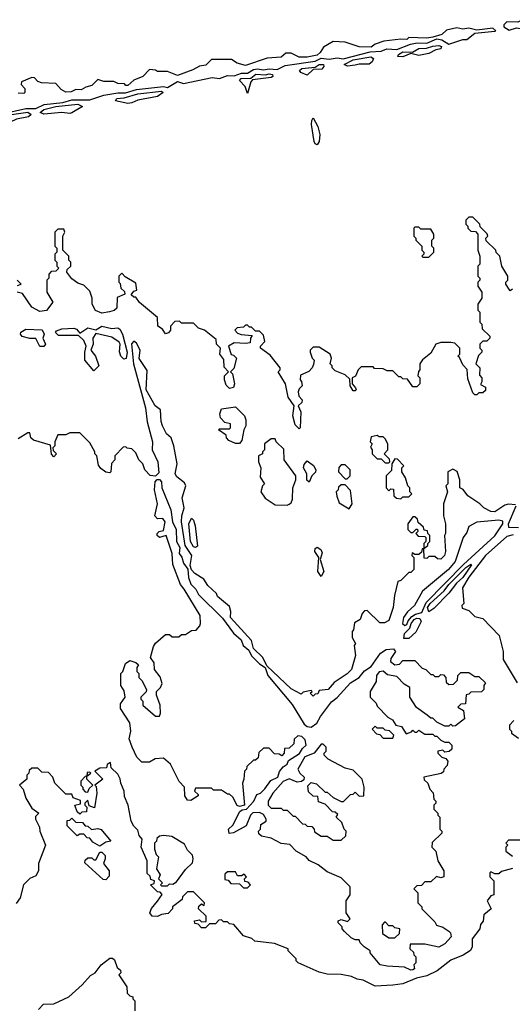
# Model space of a CAD drawing. Extents: x 2769579 to 2883812, y 684207 to 828660.
# Tile 238 of 256: x 2802183 to 2804653, y 769997 to 774930. Entities that reach past the tile are written whole.
import ezdxf

# ---------------------------------------------------------------- set-up
doc = ezdxf.new("R2010")
doc.units = 0

msp = doc.modelspace()

# ---------------------------------------------------------------- linework, layer by layer
at = {"layer": '0CON02XD'}
for points in [[(2802095, 774457.8), (2802215, 774484.5), (2802265, 774485.8), (2802305.6, 774504.4), (2802400, 774515), (2802445, 774528.8), (2802535, 774528), (2802605, 774551.2), (2802675, 774564.2), (2802714.1, 774564.1), (2802769.3, 774580.7), (2802905, 774596), (2802925, 774590.8), (2802975, 774620), (2803005, 774610.8), (2803149.2, 774640.8), (2803185, 774635.8), (2803225, 774650), (2803258.3, 774648.3), (2803295, 774662), (2803325, 774662.5), (2803355, 774680), (2803375, 774684), (2803405, 774678.8), (2803435, 774684.3), (2803475, 774680.8), (2803515, 774700), (2803665, 774722), (2803695, 774737.5), (2803735, 774732), (2803775, 774738.8), (2803805, 774734.4), (2803940.8, 774769.2), (2803995, 774772.5), (2804023.8, 774783.8), (2804075, 774781.4), (2804143, 774807), (2804176.2, 774813.8), (2804225, 774812.5), (2804275, 774833.3), (2804299.5, 774829.5), (2804335, 774806.7), (2804405, 774831.2), (2804425, 774831.2), (2804465, 774862.5), (2804565, 774872.5), (2804570, 774875), (2804555, 774887.5), (2804475, 774877.5), (2804435, 774887.5), (2804405, 774882.5), (2804375, 774890), (2804323, 774877), (2804300, 774855), (2804255, 774842.5), (2804225, 774837.5), (2804135, 774840), (2804125, 774830), (2804095, 774832.5), (2804008.3, 774821.7), (2803965, 774807.5), (2803945, 774792.5), (2803885, 774793.3), (2803815, 774817.5), (2803755, 774820), (2803707, 774793), (2803690, 774765), (2803675, 774752.5), (2803625, 774742.5), (2803585, 774742.5), (2803545, 774762.5), (2803518.3, 774761.7), (2803495, 774742.5), (2803425, 774737.5), (2803315, 774700), (2803273, 774713), (2803245, 774730), (2803145, 774730), (2803117, 774703), (2803085, 774697.5), (2803051.7, 774678.3), (2802975, 774650), (2802925, 774670), (2802875, 774670), (2802865, 774677.5), (2802835, 774680), (2802800, 774645), (2802755, 774627.5), (2802725, 774600), (2802715, 774600), (2802708.3, 774608.3), (2802675, 774610), (2802655, 774620), (2802605, 774620), (2802575, 774630), (2802545, 774600), (2802515, 774592.5), (2802491.7, 774578.3), (2802465, 774580), (2802441.7, 774568.3), (2802415, 774566.7), (2802390.7, 774580.7), (2802365, 774610), (2802293, 774613), (2802275, 774620), (2802258.3, 774638.3), (2802245, 774640), (2802191.7, 774618.3), (2802190, 774605), (2802210, 774585), (2802210, 774565), (2802205, 774560), (2802175, 774562.5)], [(2804637, 774877), (2804675, 774888.8), (2804705, 774884), (2804735, 774900), (2804755, 774897.5), (2804772.5, 774905), (2804780, 774915), (2804756.4, 774926.4), (2804735, 774920), (2804705, 774930), (2804681.7, 774918.3), (2804625, 774920), (2804610, 774905), (2804610, 774895), (2804637, 774877)], [(2804105, 774743.8), (2804080, 774745), (2804082.5, 774755), (2804105, 774768.6), (2804153, 774767), (2804184.6, 774785.4), (2804222.4, 774787.6), (2804255, 774798.1), (2804285, 774801.2), (2804298, 774795), (2804295, 774784), (2804270.5, 774779.5), (2804235, 774761.2), (2804185, 774750), (2804145, 774760), (2804105, 774743.8)], [(2803826.4, 774696.4), (2803810, 774705), (2803855, 774728.1), (2803943.9, 774743.9), (2803957.5, 774735), (2803950.5, 774719.5), (2803935, 774708), (2803885, 774708), (2803865, 774702), (2803826.4, 774696.4)], [(2803625, 774652.5), (2803592.5, 774665), (2803586.7, 774675), (2803597.5, 774685), (2803665, 774692.5), (2803685, 774705.6), (2803706.7, 774705), (2803708.8, 774695), (2803697.8, 774682.2), (2803655, 774680), (2803625, 774652.5)], [(2803325, 774560), (2803313.8, 774595), (2803286.2, 774625), (2803293.8, 774635), (2803342.3, 774637.7), (2803366.8, 774656.8), (2803415, 774653.3), (2803435, 774659.4), (2803451.2, 774655), (2803453.3, 774645), (2803445, 774640), (2803350.8, 774629.2), (2803341.7, 774618.3), (2803325, 774560)], [(2802725, 774510), (2802663.9, 774523.9), (2802670, 774535), (2802707.7, 774537.7), (2802775, 774558.2), (2802895, 774571.2), (2802903.3, 774565), (2802875, 774544.4), (2802775, 774527.5), (2802745, 774513.8), (2802725, 774510)], [(2802305, 774457.1), (2802286.2, 774465), (2802305, 774480.6), (2802365, 774495.4), (2802475, 774506.5), (2802497.5, 774495), (2802445, 774464), (2802435, 774459.2), (2802395, 774465.8), (2802305, 774457.1)], [(2801945, 774400), (2801936.7, 774405), (2801945, 774415.6), (2801984, 774416), (2801997.5, 774425), (2802040, 774435), (2802105, 774437.5), (2802142.5, 774455), (2802225, 774466.5), (2802241.2, 774455), (2802227.4, 774442.6), (2802167.8, 774432.2), (2802135, 774416), (2802065, 774423.8), (2801975, 774404.2), (2801945, 774400)], [(2803675, 774303.3), (2803665, 774307.5), (2803660.3, 774320.3), (2803646.7, 774405), (2803647.5, 774425), (2803655, 774437.5), (2803678.8, 774395), (2803688, 774355), (2803685, 774320), (2803675, 774303.3)], [(2804655, 773580), (2804641.7, 773571.7), (2804620, 773605), (2804620, 773615), (2804630, 773625), (2804630, 773645), (2804600, 773695), (2804590, 773745), (2804573, 773763), (2804570, 773775), (2804521.7, 773821.7), (2804520, 773835), (2804530, 773845), (2804527, 773857), (2804491.7, 773891.7), (2804490, 773905), (2804455, 773940), (2804435, 773940), (2804420, 773925), (2804420, 773905), (2804430, 773895), (2804430, 773885), (2804445, 773870), (2804468.3, 773868.3), (2804480, 773855), (2804480, 773775), (2804490, 773745), (2804490, 773705), (2804480, 773695), (2804480, 773645), (2804490, 773635), (2804490, 773625), (2804480, 773615), (2804480, 773595), (2804500, 773565), (2804500, 773535), (2804480, 773505), (2804480, 773475), (2804490, 773465), (2804490, 773415), (2804500, 773405), (2804501.7, 773381.7), (2804540, 773345), (2804540, 773335), (2804525, 773320), (2804505, 773320), (2804490, 773305), (2804490, 773285), (2804500, 773275), (2804500, 773265), (2804483, 773247), (2804470, 773205), (2804490, 773185), (2804488.3, 773148.3), (2804500, 773135), (2804500, 773115), (2804493, 773103), (2804518.3, 773088.3), (2804518.3, 773071.7), (2804505, 773060), (2804485, 773060), (2804475, 773050), (2804465, 773050), (2804455, 773060), (2804430.7, 773130.7), (2804427, 773177), (2804405, 773200), (2804388.3, 773238.3), (2804380, 773245), (2804390, 773255), (2804390, 773285), (2804365, 773310), (2804345, 773312.5), (2804295, 773312.5), (2804270, 773305), (2804245, 773260), (2804203.6, 773226.4), (2804190, 773205), (2804190, 773175), (2804183, 773167), (2804180, 773145), (2804190, 773135), (2804190, 773105), (2804175, 773090), (2804155, 773090), (2804128.3, 773128.3), (2804105, 773130), (2804095, 773140), (2804085, 773140), (2804055, 773170), (2804025, 773170), (2804005, 773180), (2803963, 773183), (2803955, 773190), (2803895, 773190), (2803880, 773175), (2803866.4, 773143.6), (2803850, 773135), (2803850, 773105), (2803867.5, 773085), (2803870, 773075), (2803865, 773070), (2803855, 773070), (2803840, 773095), (2803838.3, 773128.3), (2803815, 773150), (2803765, 773170), (2803750, 773185), (2803750, 773195), (2803740, 773205), (2803747.5, 773235), (2803740, 773255), (2803685, 773290), (2803655, 773290), (2803640, 773275), (2803640, 773265), (2803650, 773235), (2803660, 773225), (2803657, 773203), (2803650, 773185), (2803633, 773167), (2803591.7, 773148.3), (2803590, 773125), (2803597, 773117), (2803600, 773095), (2803585, 773080), (2803580, 773065), (2803583, 773043), (2803600, 773025), (2803598.3, 773011.7), (2803580, 772995), (2803592.5, 772965), (2803590, 772885), (2803585, 772880), (2803565, 772900), (2803552.5, 772945), (2803560, 772995), (2803529.3, 773039.3), (2803516.4, 773106.4), (2803480, 773165), (2803490, 773175), (2803490, 773185), (2803439.3, 773249.3), (2803390, 773285), (2803390, 773295), (2803411.7, 773318.3), (2803405, 773350), (2803385, 773370), (2803365, 773370), (2803345, 773390), (2803335, 773390), (2803325, 773400), (2803315, 773400), (2803305, 773390), (2803273, 773387), (2803262.5, 773375), (2803275, 773360), (2803293, 773353), (2803348.3, 773348.3), (2803340, 773335), (2803338.3, 773311.7), (2803315, 773307.5), (2803258.3, 773311.7), (2803230, 773295), (2803243, 773253), (2803255, 773250), (2803270, 773235), (2803257, 773183), (2803240, 773165), (2803250, 773155), (2803261.2, 773105), (2803255, 773087.5), (2803235, 773082.5), (2803219.3, 773099.3), (2803210, 773125), (2803210, 773145), (2803230, 773165), (2803208.3, 773188.3), (2803207, 773227), (2803187.5, 773255), (2803190, 773285), (2803170, 773305), (2803168.3, 773328.3), (2803110, 773375), (2803080, 773385), (2803055, 773410), (2802995, 773410), (2802985, 773420), (2802961.7, 773418.3), (2802940, 773395), (2802940, 773375), (2802929.3, 773360.7), (2802915, 773356.7), (2802898.7, 773378.7), (2802876.7, 773395), (2802875, 773437.5), (2802783.6, 773513.6), (2802765, 773540), (2802755, 773540), (2802741.7, 773551.7), (2802755, 773570), (2802770, 773575), (2802765, 773610), (2802711.7, 773641.7), (2802695, 773660), (2802680, 773645), (2802680, 773615), (2802687.5, 773607.5), (2802690, 773585), (2802708.3, 773568.3), (2802710, 773555), (2802671.7, 773538.3), (2802670, 773485), (2802657, 773473), (2802633.6, 773466.4), (2802595, 773460), (2802563.6, 773473.6), (2802547.5, 773505), (2802547.5, 773535), (2802535, 773570), (2802505, 773600), (2802475, 773610), (2802445, 773632.5), (2802420, 773665), (2802421.7, 773678.3), (2802440, 773695), (2802440, 773715), (2802430, 773725), (2802430, 773745), (2802400, 773775), (2802400, 773845), (2802410, 773865), (2802405, 773880), (2802375, 773880), (2802360, 773865), (2802360, 773795), (2802370, 773785), (2802370, 773765), (2802360, 773755), (2802360, 773725), (2802370, 773715), (2802370, 773695), (2802380, 773685), (2802365, 773670), (2802341.7, 773668.3), (2802330, 773655), (2802330, 773635), (2802320, 773625), (2802320, 773565), (2802350, 773515), (2802317, 773473), (2802285, 773467.5), (2802245, 773490), (2802198.3, 773558.3), (2802170, 773565)], [(2804235, 773740), (2804260, 773765), (2804260, 773785), (2804250, 773795), (2804250, 773825), (2804260, 773835), (2804260, 773855), (2804245, 773880), (2804195, 773880), (2804185, 773890), (2804165, 773890), (2804160, 773885), (2804160, 773845), (2804170, 773835), (2804170, 773825), (2804200, 773795), (2804200, 773775), (2804210, 773765), (2804210, 773755), (2804200, 773745), (2804205, 773740), (2804235, 773740)], [(2802171.7, 773598.3), (2802190, 773605), (2802170, 773625)], [(2802305, 773292.5), (2802285, 773292.5), (2802265, 773332.5), (2802235, 773332.5), (2802195, 773342.5), (2802186.7, 773355), (2802188.8, 773365), (2802215, 773379.4), (2802295.7, 773375.7), (2802306.7, 773355), (2802300, 773335), (2802312.5, 773305), (2802305, 773292.5)], [(2802555, 773170), (2802510, 773225), (2802510, 773265), (2802517.5, 773295), (2802505, 773322.5), (2802477.5, 773347.5), (2802378.3, 773348.3), (2802363, 773363), (2802368.3, 773371.7), (2802395, 773381.9), (2802455, 773384.2), (2802468.8, 773378.8), (2802485, 773360), (2802524.4, 773385.6), (2802565, 773376.7), (2802595, 773394), (2802645, 773383.3), (2802675, 773386), (2802685, 773380), (2802699.2, 773355), (2802722.2, 773265), (2802716.9, 773233.1), (2802705, 773228.8), (2802690.8, 773245), (2802683.6, 773266.4), (2802687.5, 773305), (2802682.5, 773315), (2802645, 773340), (2802565, 773357.5), (2802550, 773335), (2802552.5, 773305), (2802540, 773275), (2802563.6, 773243.6), (2802580, 773195), (2802555, 773170)], [(2804181.7, 772341.7), (2804215, 772340), (2804220, 772335), (2804220, 772315), (2804210, 772305), (2804210, 772280), (2804201.7, 772278.3), (2804198.3, 772261.7), (2804185, 772250), (2804165, 772250), (2804151.7, 772258.3), (2804150, 772245), (2804160, 772235), (2804160, 772175), (2804145, 772160), (2804135, 772160), (2804095, 772120), (2804080, 772115), (2804062.5, 772045), (2804056.7, 771985), (2804035, 771920), (2804011.7, 771908.3), (2803988.3, 771908.3), (2803925, 771970), (2803911.7, 771968.3), (2803900, 771955), (2803890, 771925), (2803861.7, 771908.3), (2803857, 771873), (2803850, 771865), (2803850, 771835), (2803867.5, 771805), (2803860, 771795), (2803867.5, 771745), (2803846.7, 771675), (2803825, 771652.5), (2803760.7, 771609.3), (2803730, 771575), (2803685, 771570), (2803678.3, 771551.7), (2803665, 771550), (2803655, 771540), (2803640, 771555), (2803650, 771565), (2803645, 771570), (2803605, 771560), (2803595, 771550), (2803545, 771577.5), (2803422.5, 771692.5), (2803402.5, 771735), (2803355, 771780), (2803345, 771820), (2803240, 771935), (2803242.5, 771965), (2803235, 771990), (2803175, 772040), (2803170, 772055), (2803127.5, 772095), (2803107.1, 772127.1), (2803061.2, 772155), (2803044, 772174), (2803038, 772195), (2803046.2, 772245), (2803013.8, 772295), (2802994, 772415), (2802996, 772445), (2803008.8, 772485), (2802998, 772535), (2803016.7, 772595), (2803009.5, 772609.5), (2802970.5, 772640.5), (2802962.5, 772655), (2802972.5, 772705), (2802956.7, 772795), (2802942.5, 772835), (2802920, 772855), (2802900, 772895), (2802893, 772917), (2802890, 772975), (2802862.5, 772995), (2802817.5, 773075), (2802823, 773173), (2802783, 773233), (2802786.7, 773275), (2802769.3, 773309.3), (2802755, 773320), (2802743.9, 773306.1), (2802754, 773205), (2802814.3, 772985), (2802822.5, 772915), (2802849.4, 772815), (2802848, 772775), (2802875.5, 772715.5), (2802881.1, 772658.9), (2802865, 772642.5), (2802837, 772647), (2802810, 772675), (2802800, 772705), (2802780, 772725), (2802765, 772760), (2802745, 772780), (2802723, 772783), (2802715, 772790), (2802701.7, 772788.3), (2802660, 772745), (2802660, 772725), (2802643, 772707), (2802640, 772665), (2802635, 772660), (2802615, 772662.5), (2802590.7, 772680.7), (2802578.3, 772698.3), (2802570, 772745), (2802560, 772755), (2802560, 772765), (2802535, 772810), (2802485, 772860), (2802435, 772860), (2802415, 772850), (2802375, 772850), (2802360, 772815), (2802360, 772795), (2802350, 772785), (2802351.7, 772771.7), (2802367.5, 772755), (2802355, 772740), (2802343, 772753), (2802338.3, 772798.3), (2802253, 772823), (2802240, 772835), (2802235, 772860), (2802225, 772860), (2802175, 772830)], [(2803285, 772807.5), (2803265, 772807.5), (2803231.7, 772821.7), (2803220, 772835), (2803218.3, 772848.3), (2803180, 772875), (2803185, 772880), (2803235, 772880), (2803240, 772885), (2803240, 772905), (2803211.7, 772911.7), (2803190, 772935), (2803187.5, 772955), (2803195, 772980), (2803265, 772990), (2803310, 772945), (2803317.5, 772925), (2803317.5, 772895), (2803307.5, 772875), (2803298, 772822), (2803285, 772807.5)], [(2803525, 772497.5), (2803535, 772502.5), (2803545, 772510), (2803551.7, 772528.3), (2803552.5, 772585), (2803567.5, 772625), (2803567.5, 772645), (2803510, 772725), (2803508.3, 772778.3), (2803470, 772815), (2803465, 772830), (2803445, 772830), (2803410, 772805), (2803410, 772775), (2803400, 772765), (2803400, 772755), (2803380, 772745), (2803380, 772715), (2803392.5, 772685), (2803388.3, 772638.3), (2803410, 772605), (2803400, 772595), (2803392.5, 772565), (2803413.6, 772533.6), (2803465, 772500), (2803525, 772497.5)], [(2804035, 772710), (2804040, 772715), (2804038.3, 772728.3), (2804010, 772755), (2804030, 772775), (2804030, 772805), (2804015, 772830), (2804005, 772840), (2803985, 772840), (2803975, 772847.5), (2803945, 772840), (2803940, 772815), (2803950, 772805), (2803942.5, 772787.5), (2803950, 772775), (2803950, 772755), (2803975, 772730), (2803995, 772730), (2804015, 772710), (2804035, 772710)], [(2803635, 772612.5), (2803622.3, 772622.3), (2803623.3, 772655), (2803606.7, 772685), (2803609.3, 772700.7), (2803625, 772720), (2803656.4, 772696.4), (2803667.5, 772675), (2803667, 772663), (2803647.5, 772645), (2803635, 772612.5)], [(2804095, 772530), (2804105, 772540), (2804135, 772540), (2804150, 772555), (2804140, 772565), (2804140, 772585), (2804130, 772595), (2804117.5, 772635), (2804100, 772665), (2804100, 772685), (2804110, 772695), (2804078.3, 772728.3), (2804065, 772730), (2804050, 772705), (2804048.3, 772671.7), (2804020, 772645), (2804020, 772585), (2804035, 772570), (2804045, 772580), (2804058.3, 772578.3), (2804060, 772545), (2804073, 772533), (2804095, 772530)], [(2803825, 772630), (2803840, 772645), (2803840, 772675), (2803815, 772700), (2803795, 772700), (2803783, 772687), (2803782.5, 772665), (2803815, 772630), (2803825, 772630)], [(2804669.3, 772499.3), (2804635, 772502.5), (2804615, 772497.5), (2804565, 772464), (2804545, 772466.7), (2804510, 772485), (2804490, 772505), (2804430, 772545), (2804406.4, 772576.4), (2804390, 772585), (2804390, 772625), (2804377, 772667), (2804355, 772677.5), (2804330, 772665), (2804330, 772605), (2804320, 772595), (2804327.5, 772565), (2804307.5, 772505), (2804307.5, 772445), (2804317.5, 772405), (2804317.5, 772355), (2804312.5, 772345), (2804317.5, 772265), (2804312.5, 772245), (2804295, 772227.5), (2804278.3, 772228.3), (2804265, 772240), (2804235, 772240), (2804225, 772230), (2804211.7, 772231.7), (2804210, 772280), (2804230, 772295), (2804230, 772305), (2804240, 772315), (2804240, 772345), (2804230, 772355), (2804228.3, 772368.3), (2804211.7, 772371.7), (2804208.3, 772388.3), (2804181.7, 772411.7), (2804178.3, 772428.3), (2804165, 772440), (2804155, 772440), (2804130, 772405), (2804130, 772375), (2804145, 772360), (2804155, 772360), (2804171.7, 772378.3), (2804178.3, 772378.3), (2804180, 772365), (2804170, 772355), (2804181.7, 772341.7)], [(2804145, 770167.5), (2804113, 770183), (2804025, 770187.5), (2803990, 770195), (2803940, 770255), (2803940, 770265), (2803910, 770285), (2803890, 770305), (2803885, 770320), (2803865, 770320), (2803845, 770330), (2803811.7, 770361.7), (2803800, 770375), (2803800, 770385), (2803780, 770405), (2803780, 770415), (2803795, 770422.5), (2803827.5, 770412.5), (2803840, 770425), (2803820, 770455), (2803820, 770515), (2803840, 770545), (2803840, 770585), (2803795, 770630), (2803725, 770660), (2803680, 770695), (2803635, 770717.5), (2803620, 770735), (2803570, 770765), (2803538.3, 770798.3), (2803495, 770802.5), (2803445, 770830), (2803395, 770840), (2803381.7, 770851.7), (2803380, 770865), (2803390, 770875), (2803391.7, 770898.3), (2803420, 770915), (2803420, 770925), (2803405, 770947.5), (2803385, 770957.5), (2803353, 770957), (2803340, 770945), (2803318.3, 770891.7), (2803255, 770856.7), (2803233.3, 770853.3), (2803230, 770875), (2803252.5, 770895), (2803287, 770963), (2803298.3, 770971.7), (2803320, 770975), (2803357.5, 771015), (2803371.7, 771048.3), (2803390, 771055), (2803413, 771077), (2803442, 771118), (2803477.5, 771135), (2803486, 771164), (2803503.6, 771186.4), (2803525, 771200), (2803530.7, 771219.3), (2803586.4, 771253.6), (2803600.7, 771279.3), (2803620, 771295), (2803615, 771322.5), (2803598.3, 771338.3), (2803578.3, 771341.7), (2803560, 771325), (2803558.3, 771301.7), (2803535, 771280), (2803511.7, 771278.3), (2803510, 771255), (2803498.3, 771241.7), (2803485, 771250), (2803461.7, 771251.7), (2803435, 771280), (2803405, 771280), (2803381.7, 771258.3), (2803378.3, 771231.7), (2803365, 771220), (2803355, 771220), (2803321.7, 771188.3), (2803320, 771175), (2803310, 771165), (2803307.5, 771125), (2803300, 771105), (2803310, 770995), (2803285, 770987.5), (2803273.6, 770993.6), (2803252.5, 771035), (2803235, 771050), (2803225, 771050), (2803195, 771070), (2803155, 771070), (2803145, 771080), (2803065, 771080), (2803060, 771065), (2803078.3, 771048.3), (2803078.3, 771041.7), (2803041.7, 771018.3), (2803025, 771020), (2803010.7, 771040.7), (2803010, 771085), (2802983, 771113), (2802939.3, 771199.3), (2802905, 771230), (2802863, 771227), (2802835, 771210), (2802795, 771210), (2802770, 771235), (2802746.7, 771285), (2802733, 771327), (2802740, 771365), (2802736.4, 771406.4), (2802688.3, 771478.3), (2802688.3, 771501.7), (2802712.5, 771535), (2802707, 771567), (2802690, 771595), (2802690, 771655), (2802700, 771665), (2802713.3, 771705), (2802735, 771720), (2802765, 771710), (2802778.3, 771698.3), (2802770, 771685), (2802770, 771665), (2802780, 771655), (2802780, 771635), (2802795, 771620), (2802820, 771575), (2802818.3, 771561.7), (2802790, 771535), (2802790, 771525), (2802800, 771515), (2802800, 771495), (2802865, 771440), (2802885, 771440), (2802890, 771455), (2802887.5, 771495), (2802870, 771545), (2802870, 771565), (2802890, 771585), (2802897.5, 771605), (2802887, 771637), (2802860, 771675), (2802857, 771707), (2802840, 771735), (2802855, 771790), (2802863.6, 771806.4), (2802915, 771850), (2802935, 771850), (2802948.3, 771838.3), (2802981.7, 771838.3), (2802995, 771850), (2803015, 771850), (2803045, 771870), (2803068.3, 771871.7), (2803087, 771893), (2803090, 771905), (2803087.5, 771945), (2803007.7, 772077.7), (2802989.5, 772099.5), (2802951.2, 772201.2), (2802947.5, 772255), (2802917.5, 772345), (2802885, 772336.2), (2802873.3, 772345), (2802873.3, 772355), (2802882.5, 772365), (2802905, 772370), (2802913.3, 772415), (2802900.7, 772430.7), (2802875, 772430), (2802861.2, 772445), (2802873.8, 772505), (2802860, 772575), (2802862.5, 772615), (2802873, 772627), (2802885, 772626.2), (2802893.8, 772615), (2802895.8, 772585), (2802940.9, 772475), (2802950, 772415), (2802968.6, 772375), (2802970, 772315), (2802986.2, 772285), (2802983.3, 772255), (2802996.8, 772236.8), (2803005, 772206.7), (2803026.4, 772176.4), (2803030.5, 772135), (2803042, 772102), (2803066.9, 772076.9), (2803080, 772050), (2803200.8, 771930.8), (2803255, 771856.7), (2803293, 771823), (2803303.8, 771795), (2803331.7, 771771.7), (2803345, 771743.3), (2803385, 771703.3), (2803413.6, 771683.6), (2803426.7, 771645), (2803549.3, 771499.3), (2803610.2, 771400.3), (2803625, 771388.2), (2803645, 771385.3), (2803673.6, 771405), (2803691.5, 771438.5), (2803747.3, 771512.7), (2803775, 771533.3), (2803842.2, 771607.8), (2803885.6, 771634.4), (2803911.5, 771668.5), (2803945, 771688.8), (2803993.1, 771756.9), (2804020, 771775), (2804058.3, 771778.3), (2804067.5, 771765), (2804045, 771730), (2804043.3, 771715), (2804065, 771697.5), (2804088.3, 771701.7), (2804105, 771720), (2804165, 771720), (2804201.7, 771681.7), (2804220, 771675), (2804245, 771650), (2804255, 771650), (2804265, 771640), (2804285, 771640), (2804295, 771650), (2804308.3, 771648.3), (2804320, 771635), (2804321.7, 771611.7), (2804335, 771600), (2804358.3, 771601.7), (2804378.3, 771621.7), (2804380, 771645), (2804395, 771660), (2804435, 771660), (2804465, 771640), (2804485, 771640), (2804518.3, 771608.3), (2804510, 771595), (2804510, 771575), (2804498.3, 771561.7), (2804445, 771560), (2804435, 771550), (2804421.7, 771548.3), (2804418.3, 771501.7), (2804395, 771500), (2804380, 771485), (2804408.3, 771468.3), (2804413.3, 771426.7), (2804368.3, 771391.7), (2804355, 771390), (2804345, 771400), (2804335, 771390), (2804315, 771390), (2804275, 771410), (2804255, 771430), (2804245, 771430), (2804226.4, 771446.4), (2804173.6, 771483.6), (2804140, 771535), (2804140, 771585), (2804110.7, 771600.7), (2804075, 771640), (2804028.3, 771648.3), (2804006.4, 771666.4), (2803985, 771662.5), (2803972.5, 771645), (2803970, 771615), (2803940, 771565), (2803940, 771535), (2803970, 771505), (2803975, 771490), (2804030, 771435), (2804053, 771423), (2804070, 771395), (2804098.3, 771388.3), (2804121.7, 771351.7), (2804148.3, 771361.7), (2804155, 771370), (2804165, 771360), (2804175, 771360), (2804185, 771370), (2804215, 771350), (2804255, 771350), (2804265, 771340), (2804275, 771340), (2804295, 771320), (2804315, 771310), (2804335, 771310), (2804350, 771295), (2804350, 771275), (2804337, 771263), (2804315, 771260), (2804305, 771270), (2804280, 771265), (2804280, 771255), (2804300, 771235), (2804319.3, 771229.3), (2804330, 771215), (2804327, 771193), (2804310, 771175), (2804308.3, 771161.7), (2804297, 771153), (2804210, 771135), (2804211.7, 771121.7), (2804230, 771105), (2804240, 771075), (2804257, 771057), (2804260, 771025), (2804270, 771015), (2804270, 771005), (2804260, 770995), (2804260, 770975), (2804280, 770955), (2804280, 770945), (2804290, 770935), (2804290, 770875), (2804300, 770865), (2804300, 770855), (2804251.7, 770808.3), (2804250, 770785), (2804270, 770765), (2804280, 770715), (2804310, 770665), (2804310, 770635), (2804295, 770630), (2804273, 770637), (2804245, 770610), (2804215, 770610), (2804198.3, 770591.7), (2804175, 770590), (2804160, 770575), (2804180, 770555), (2804180, 770505), (2804200, 770485), (2804200, 770475), (2804265, 770410), (2804273.8, 770393.8), (2804305, 770383.3), (2804335, 770363.3), (2804343.3, 770355), (2804347.5, 770335), (2804315, 770300), (2804285, 770282.5), (2804215, 770297.5), (2804141.7, 770298.3), (2804140, 770275), (2804158.3, 770258.3), (2804160, 770245), (2804170, 770235), (2804170, 770205), (2804160, 770195), (2804162.5, 770175), (2804155, 770170), (2804145, 770167.5)], [(2803835, 772480), (2803850, 772505), (2803841.7, 772571.7), (2803815, 772600), (2803795, 772600), (2803781.7, 772588.3), (2803780, 772575), (2803770, 772565), (2803773, 772543), (2803785, 772510), (2803835, 772480)], [(2804684.2, 772384.2), (2804636.2, 772386.2), (2804634.4, 772405), (2804672.5, 772495)], [(2803065, 772286.2), (2803055, 772288.8), (2803039.2, 772315), (2803032, 772405), (2803045, 772432.5), (2803055, 772422.5), (2803063.8, 772395), (2803075, 772292.5), (2803065, 772286.2)], [(2804115, 771894), (2804125, 771900), (2804131.4, 771918.6), (2804150.3, 771939.7), (2804168.3, 771951.7), (2804199.7, 771960.3), (2804220.6, 772009.4), (2804409.3, 772200.7), (2804565.9, 772344.1), (2804605.8, 772405), (2804605, 772417.5), (2804585, 772423.3), (2804475, 772412.5), (2804435, 772390), (2804425, 772360), (2804407.5, 772335), (2804366.7, 772215), (2804333.9, 772176.1), (2804203.6, 772066.4), (2804162.5, 771995), (2804127, 771963), (2804107.5, 771935), (2804102.5, 771905), (2804115, 771894)], [(2804658.3, 772348.3), (2804625, 772341.2), (2804519.2, 772245), (2804435, 772136.7), (2804403, 772083), (2804410, 772005), (2804400, 771995), (2804401.7, 771981.7), (2804435, 771970), (2804465, 771940), (2804505, 771930), (2804586.7, 771845), (2804607.5, 771765), (2804607.5, 771725), (2804677, 771607)], [(2803695, 772140), (2803678.8, 772165), (2803682.5, 772235), (2803663.3, 772265), (2803665, 772280), (2803675, 772287.5), (2803693.3, 772275), (2803699.5, 772259.5), (2803690, 772225), (2803708.8, 772165), (2803695, 772140)], [(2804235, 771963.8), (2804227.8, 771985), (2804240.6, 772005), (2804312.1, 772067.9), (2804335, 772100.6), (2804420.8, 772185), (2804445, 772202.5), (2804449.3, 772199.3), (2804405, 772136), (2804373.4, 772106.6), (2804335, 772056.2), (2804259.7, 771980.3), (2804235, 771963.8)], [(2804135, 771830), (2804110, 771830), (2804112, 771855), (2804138.9, 771881.1), (2804146.5, 771905), (2804161.9, 771925), (2804175, 771931.1), (2804189.3, 771929.3), (2804196, 771915), (2804168.8, 771861.2), (2804135, 771830)], [(2804055, 771330), (2804060, 771345), (2804037, 771367), (2804015, 771370), (2804005, 771380), (2803975, 771380), (2803965, 771390), (2803950, 771375), (2803971.7, 771351.7), (2803988.3, 771348.3), (2804005, 771330), (2804055, 771330)], [(2804661.7, 771418.3), (2804640, 771395), (2804640, 771375), (2804650, 771365), (2804650, 771355), (2804685, 771330)], [(2803795, 770820), (2803818.3, 770841.7), (2803820, 770865), (2803810, 770875), (2803798.3, 770908.3), (2803770, 770935), (2803778.3, 770948.3), (2803765, 770960), (2803751.7, 770961.7), (2803715, 771000), (2803681.7, 771011.7), (2803678.3, 771038.3), (2803655, 771040), (2803631.7, 771061.7), (2803628.3, 771091.7), (2803645, 771107.5), (2803671.7, 771101.7), (2803715, 771060), (2803725, 771060), (2803755, 771032.5), (2803795, 771012.5), (2803807.5, 771012.5), (2803841.7, 771048.3), (2803855, 771050), (2803865, 771060), (2803885, 771040), (2803908.3, 771041.7), (2803910, 771085), (2803900, 771125), (2803855, 771170), (2803815, 771180), (2803730, 771225), (2803710, 771245), (2803710, 771255), (2803720, 771265), (2803720, 771285), (2803705, 771300), (2803695, 771300), (2803660, 771255), (2803613.3, 771236.7), (2803577.5, 771175), (2803587.5, 771155), (2803610, 771135), (2803608.3, 771121.7), (2803597, 771113), (2803575, 771110), (2803535, 771126.7), (2803505, 771112.5), (2803452.5, 771055), (2803430, 771015), (2803430, 770995), (2803445, 770980), (2803495, 770980), (2803505, 770970), (2803525, 770970), (2803555, 770940), (2803565, 770940), (2803601.7, 770901.7), (2803615, 770900), (2803625, 770890), (2803648.3, 770888.3), (2803660, 770875), (2803661.7, 770861.7), (2803695, 770840), (2803725, 770840), (2803755, 770820), (2803795, 770820)], [(2804655, 770677.5), (2804598.3, 770661.7), (2804585, 770650), (2804565, 770650), (2804545, 770660), (2804540, 770655), (2804540, 770635), (2804560, 770615), (2804560, 770545), (2804545, 770540), (2804527.5, 770515), (2804546.7, 770475), (2804510, 770445), (2804507, 770413), (2804493, 770397), (2804490, 770375), (2804452.5, 770325), (2804452.5, 770285), (2804443, 770267), (2804407, 770243), (2804345, 770217.5), (2804276.1, 770163.9), (2804225, 770138.8), (2804172.7, 770127.3), (2804105, 770100), (2804055, 770092.5), (2803965, 770087.5), (2803905, 770117.5), (2803875, 770122.5), (2803846.4, 770136.4), (2803795, 770146.7), (2803725, 770147.5), (2803685, 770157.5), (2803580, 770205), (2803570, 770215), (2803570, 770225), (2803530, 770265), (2803530, 770275), (2803461.7, 770301.7), (2803363, 770313), (2803347, 770327), (2803305, 770340), (2803257, 770397), (2803235, 770400), (2803225, 770410), (2803205, 770410), (2803195, 770420), (2803181.7, 770418.3), (2803165, 770400), (2803135, 770400), (2803115, 770380), (2803095, 770380), (2803078.3, 770398.3), (2803061.7, 770401.7), (2803060, 770415), (2803085, 770420), (2803095, 770410), (2803118.3, 770411.7), (2803118.3, 770438.3), (2803080, 770475), (2803081.7, 770488.3), (2803095, 770500), (2803108.3, 770491.7), (2803110, 770505), (2803055, 770560), (2803025, 770560), (2803000, 770535), (2802998.3, 770521.7), (2802950, 770485), (2802950, 770475), (2802928.3, 770451.7), (2802895, 770447.5), (2802875, 770436.7), (2802848.3, 770438.3), (2802836.2, 770455), (2802845, 770477.5), (2802875, 770513.3), (2802897, 770547), (2802888.3, 770558.3), (2802875, 770560), (2802840, 770595), (2802858.3, 770601.7), (2802860, 770615), (2802841.7, 770621.7), (2802838.3, 770638.3), (2802823, 770653), (2802822.5, 770715), (2802792.5, 770785), (2802797.5, 770825), (2802783, 770843), (2802775, 770870), (2802755, 770890), (2802742.5, 770915), (2802727.5, 770995), (2802708.3, 771038.3), (2802707.5, 771065), (2802690, 771105), (2802687, 771127), (2802675, 771150), (2802641.7, 771181.7), (2802638.3, 771208.3), (2802621.7, 771198.3), (2802618.3, 771181.7), (2802585, 771180), (2802560, 771165), (2802600, 771125), (2802560, 771095), (2802567.5, 771087.5), (2802570, 771055), (2802558.3, 770981.7), (2802531.7, 770991.7), (2802525, 771020), (2802510, 771005), (2802510, 770995), (2802520, 770985), (2802518.3, 770961.7), (2802495, 770960), (2802485, 770950), (2802471.7, 770961.7), (2802460, 770995), (2802488.3, 771001.7), (2802488.3, 771018.3), (2802451.7, 771031.7), (2802445, 771050), (2802415, 771050), (2802360, 771105), (2802350, 771135), (2802328.3, 771158.3), (2802295, 771160), (2802275, 771180), (2802245, 771180), (2802231.7, 771168.3), (2802230, 771155), (2802220, 771145), (2802220, 771125), (2802182.5, 771095), (2802200, 771075), (2802215, 771030), (2802245, 770980), (2802280, 770955), (2802262.5, 770937.5), (2802262.5, 770925), (2802282.5, 770885), (2802283.6, 770863.6), (2802312.5, 770795), (2802278.3, 770701.7), (2802277.5, 770665), (2802265, 770640), (2802235, 770627.5), (2802202.5, 770595), (2802185, 770530), (2802165, 770502.5)], [(2802525, 771060), (2802531.2, 771078.8), (2802550, 771095), (2802520, 771125), (2802520, 771140), (2802540, 771155), (2802535, 771160), (2802521.7, 771158.3), (2802520, 771140), (2802511.7, 771138.3), (2802490, 771115), (2802490, 771095), (2802500, 771085), (2802500, 771075), (2802511.7, 771061.7), (2802525, 771060)], [(2802585, 770790), (2802550, 770810), (2802535, 770830), (2802521.7, 770831.7), (2802505, 770850), (2802485, 770850), (2802471.7, 770841.7), (2802421.7, 770891.7), (2802421.7, 770918.3), (2802435, 770920), (2802445, 770930), (2802465, 770910), (2802498.3, 770908.3), (2802511.7, 770891.7), (2802525, 770890), (2802543, 770873), (2802575, 770877.5), (2802592.5, 770872.5), (2802640, 770815), (2802615, 770810), (2802585, 770790)], [(2802925, 770590), (2802935, 770600), (2802951.7, 770598.3), (2802969.3, 770610.7), (2803015, 770672.5), (2803050, 770705), (2803052.5, 770725), (2803050, 770745), (2803025, 770770), (2803009.3, 770799.3), (2802947, 770837), (2802905, 770842.5), (2802885, 770840), (2802871.7, 770828.3), (2802870, 770815), (2802860, 770805), (2802860, 770775), (2802868.3, 770748.3), (2802880, 770735), (2802870, 770675), (2802887.5, 770645), (2802880, 770625), (2802900, 770605), (2802890, 770595), (2802895, 770590), (2802925, 770590)], [(2804695, 770820), (2804635, 770820), (2804620, 770805), (2804630, 770795), (2804620, 770785), (2804620, 770765), (2804655, 770740)], [(2802615, 770620), (2802601.7, 770621.7), (2802510, 770705), (2802511.7, 770718.3), (2802525, 770730), (2802545, 770730), (2802555, 770720), (2802565, 770720), (2802585, 770760), (2802595, 770760), (2802611.7, 770741.7), (2802612.5, 770725), (2802603, 770703), (2802632.5, 770665), (2802631.7, 770638.3), (2802615, 770620)], [(2803325, 770580), (2803340, 770595), (2803328.3, 770608.3), (2803311.7, 770611.7), (2803310, 770625), (2803320, 770635), (2803308.3, 770648.3), (2803295, 770640), (2803275, 770640), (2803265, 770660), (2803225, 770660), (2803211.7, 770648.3), (2803211.7, 770621.7), (2803228.3, 770618.3), (2803241.7, 770601.7), (2803285, 770600), (2803305, 770580), (2803325, 770580)], [(2804065, 770330), (2804088.3, 770351.7), (2804090, 770375), (2804065, 770380), (2804055, 770390), (2804035, 770390), (2804018.3, 770408.3), (2804011.7, 770408.3), (2804000, 770395), (2804001.7, 770351.7), (2804035, 770330), (2804065, 770330)], [(2802278.3, 769971.7), (2802303, 769997), (2802355, 770000), (2802430, 770035), (2802495.9, 770094.1), (2802538.3, 770141.7), (2802562.5, 770155), (2802592.5, 770195), (2802635, 770228.8), (2802648, 770228), (2802659.3, 770219.3), (2802671.7, 770181.7), (2802688.3, 770168.3), (2802690, 770155), (2802680, 770145), (2802720, 770085), (2802723, 770053), (2802735, 770040), (2802750, 770035), (2802750, 770025), (2802760, 770015), (2802760, 769965)]]:
    msp.add_lwpolyline(points, dxfattribs=at)

doc.saveas('drawing.dxf')
